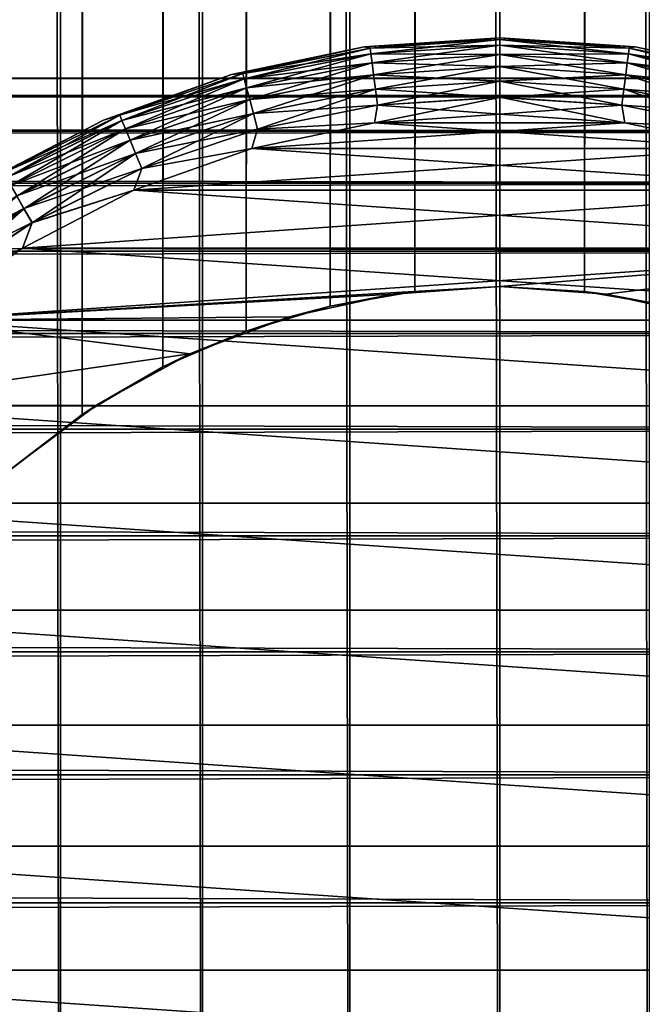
# Model space of a CAD drawing. Extents: x -265 to 265, y 0 to 1307.
# Tile 86 of 256: x 244 to 252, y 20 to 33. Entities that reach past the tile are written whole.
import ezdxf

# ---------------------------------------------------------------- set-up
doc = ezdxf.new("R2010")
doc.units = 0
doc.header["$LTSCALE"] = 81.481481
for name, color, linetype in [('119', 7, 'CONTINUOUS'), ('120', 7, 'CONTINUOUS'), ('127', 7, 'CONTINUOUS'), ('128', 7, 'CONTINUOUS'), ('129', 7, 'CONTINUOUS'), ('130', 7, 'CONTINUOUS'), ('131', 7, 'CONTINUOUS'), ('132', 7, 'CONTINUOUS'), ('135', 7, 'CONTINUOUS'), ('136', 7, 'CONTINUOUS'), ('139', 7, 'CONTINUOUS'), ('140', 7, 'CONTINUOUS'), ('75', 7, 'CONTINUOUS')]:
    doc.layers.add(name, color=color, linetype=linetype)

msp = doc.modelspace()

# ---------------------------------------------------------------- linework, layer by layer
at = {"layer": '119', "color": 7, "linetype": 'CONTINUOUS'}
for points in [[(242.5, 1, 12.99), (244.26, 1, 13.858), (242.5, 1299, 12.99), (242.5, 1, 12.99)], [(242.5, 1299, 12.99), (244.26, 1, 13.858), (244.26, 1299, 13.858), (242.5, 1299, 12.99)], [(244.26, 1, 13.858), (246.118, 1, 14.489), (244.26, 1299, 13.858), (244.26, 1, 13.858)], [(244.26, 1299, 13.858), (246.118, 1, 14.489), (246.118, 1299, 14.489), (244.26, 1299, 13.858)], [(246.118, 1, 14.489), (248.042, 1, 14.872), (246.118, 1299, 14.489), (246.118, 1, 14.489)], [(246.118, 1299, 14.489), (248.042, 1, 14.872), (248.042, 1299, 14.872), (246.118, 1299, 14.489)], [(248.042, 1, 14.872), (250, 1, 15), (248.042, 1299, 14.872), (248.042, 1, 14.872)], [(248.042, 1299, 14.872), (250, 1, 15), (250, 1299, 15), (248.042, 1299, 14.872)], [(250, 1, 15), (251.958, 1, 14.872), (250, 1299, 15), (250, 1, 15)], [(250, 1299, 15), (251.958, 1, 14.872), (251.958, 1299, 14.872), (250, 1299, 15)]]:
    msp.add_3dface(points, dxfattribs=at)
at = {"layer": '120', "color": 7, "linetype": 'CONTINUOUS'}
for points in [[(243.539, 1272.698, -13.537), (244.542, 1271.921, -13.972), (243.539, 27.302, -13.537), (243.539, 1272.698, -13.537)], [(243.539, 27.302, -13.537), (244.542, 1271.921, -13.972), (244.542, 28.079, -13.972), (243.539, 27.302, -13.537)], [(244.542, 1271.921, -13.972), (245.599, 1271.3, -14.34), (244.542, 28.079, -13.972), (244.542, 1271.921, -13.972)], [(244.542, 28.079, -13.972), (245.599, 1271.3, -14.34), (245.599, 28.7, -14.34), (244.542, 28.079, -13.972)], [(245.599, 1271.3, -14.34), (246.686, 1270.831, -14.629), (245.599, 28.7, -14.34), (245.599, 1271.3, -14.34)], [(245.599, 28.7, -14.34), (246.686, 1270.831, -14.629), (246.686, 29.169, -14.629), (245.599, 28.7, -14.34)], [(246.686, 1270.831, -14.629), (247.786, 1270.505, -14.836), (246.686, 29.169, -14.629), (246.686, 1270.831, -14.629)], [(246.686, 29.169, -14.629), (247.786, 1270.505, -14.836), (247.786, 29.495, -14.836), (246.686, 29.169, -14.629)], [(247.786, 1270.505, -14.836), (248.892, 1270.313, -14.959), (247.786, 29.495, -14.836), (247.786, 1270.505, -14.836)], [(251.108, 1270.313, -14.959), (252.214, 1270.505, -14.836), (251.108, 29.687, -14.959), (251.108, 1270.313, -14.959)], [(251.108, 29.687, -14.959), (252.214, 1270.505, -14.836), (252.214, 29.495, -14.836), (251.108, 29.687, -14.959)], [(247.786, 29.495, -14.836), (248.892, 1270.313, -14.959), (248.892, 29.687, -14.959), (247.786, 29.495, -14.836)], [(248.892, 1270.313, -14.959), (250, 1270.25, -15), (248.892, 29.687, -14.959), (248.892, 1270.313, -14.959)], [(250, 1270.25, -15), (251.108, 1270.313, -14.959), (250, 29.75, -15), (250, 1270.25, -15)], [(250, 29.75, -15), (251.108, 1270.313, -14.959), (251.108, 29.687, -14.959), (250, 29.75, -15)], [(248.892, 29.687, -14.959), (250, 1270.25, -15), (250, 29.75, -15), (248.892, 29.687, -14.959)]]:
    msp.add_3dface(points, dxfattribs=at)
at = {"layer": '127', "color": 7, "linetype": 'CONTINUOUS'}
for points in [[(248.892, 29.687, -14.959), (250, 29.75, -15), (248.612, 29.651, -25), (248.892, 29.687, -14.959)], [(248.612, 29.651, -25), (250, 29.75, -15), (250, 29.75, -25), (248.612, 29.651, -25)], [(247.253, 29.355, -25), (247.786, 29.495, -14.836), (248.612, 29.651, -25), (247.253, 29.355, -25)], [(247.786, 29.495, -14.836), (248.892, 29.687, -14.959), (248.612, 29.651, -25), (247.786, 29.495, -14.836)], [(246.686, 29.169, -14.629), (247.786, 29.495, -14.836), (247.253, 29.355, -25), (246.686, 29.169, -14.629)], [(245.95, 28.869, -25), (246.686, 29.169, -14.629), (247.253, 29.355, -25), (245.95, 28.869, -25)], [(245.599, 28.7, -14.34), (246.686, 29.169, -14.629), (245.95, 28.869, -25), (245.599, 28.7, -14.34)], [(244.729, 28.202, -25), (245.599, 28.7, -14.34), (245.95, 28.869, -25), (244.729, 28.202, -25)], [(244.542, 28.079, -13.972), (245.599, 28.7, -14.34), (244.729, 28.202, -25), (244.542, 28.079, -13.972)], [(243.615, 27.369, -25), (244.542, 28.079, -13.972), (244.729, 28.202, -25), (243.615, 27.369, -25)], [(243.539, 27.302, -13.537), (244.542, 28.079, -13.972), (243.615, 27.369, -25), (243.539, 27.302, -13.537)]]:
    msp.add_3dface(points, dxfattribs=at)
at = {"layer": '128', "color": 7, "linetype": 'CONTINUOUS'}
for points in [[(250, 29.75, -15), (251.108, 29.687, -14.959), (250, 29.75, -25), (250, 29.75, -15)], [(250, 29.75, -25), (251.108, 29.687, -14.959), (251.388, 29.651, -25), (250, 29.75, -25)], [(251.108, 29.687, -14.959), (252.214, 29.495, -14.836), (251.388, 29.651, -25), (251.108, 29.687, -14.959)], [(251.388, 29.651, -25), (252.214, 29.495, -14.836), (252.747, 29.355, -25), (251.388, 29.651, -25)]]:
    msp.add_3dface(points, dxfattribs=at)
at = {"layer": '129', "color": 7, "linetype": 'CONTINUOUS'}
for points in [[(250, 32, -25), (248.366, 31.888, -25), (251.634, 31.888, -25), (250, 32, -25)], [(248.366, 31.888, -25), (246.762, 31.555, -25), (251.634, 31.888, -25), (248.366, 31.888, -25)], [(251.634, 31.888, -25), (246.762, 31.555, -25), (253.238, 31.555, -25), (251.634, 31.888, -25)], [(246.762, 31.555, -25), (245.219, 31.007, -25), (253.238, 31.555, -25), (246.762, 31.555, -25)], [(253.238, 31.555, -25), (245.219, 31.007, -25), (254.781, 31.007, -25), (253.238, 31.555, -25)], [(245.219, 31.007, -25), (243.765, 30.253, -25), (254.781, 31.007, -25), (245.219, 31.007, -25)], [(254.781, 31.007, -25), (243.765, 30.253, -25), (256.235, 30.253, -25), (254.781, 31.007, -25)], [(242.427, 29.309, -25), (250, 29.75, -25), (256.235, 30.253, -25), (242.427, 29.309, -25)], [(243.765, 30.253, -25), (242.427, 29.309, -25), (256.235, 30.253, -25), (243.765, 30.253, -25)], [(250, 29.75, -25), (251.388, 29.651, -25), (256.235, 30.253, -25), (250, 29.75, -25)], [(251.388, 29.651, -25), (252.747, 29.355, -25), (256.235, 30.253, -25), (251.388, 29.651, -25)], [(248.612, 29.651, -25), (250, 29.75, -25), (242.427, 29.309, -25), (248.612, 29.651, -25)], [(247.253, 29.355, -25), (248.612, 29.651, -25), (242.427, 29.309, -25), (247.253, 29.355, -25)], [(245.95, 28.869, -25), (247.253, 29.355, -25), (242.427, 29.309, -25), (245.95, 28.869, -25)], [(241.23, 28.191, -25), (245.95, 28.869, -25), (242.427, 29.309, -25), (241.23, 28.191, -25)], [(244.729, 28.202, -25), (245.95, 28.869, -25), (241.23, 28.191, -25), (244.729, 28.202, -25)], [(243.615, 27.369, -25), (244.729, 28.202, -25), (241.23, 28.191, -25), (243.615, 27.369, -25)]]:
    msp.add_3dface(points, dxfattribs=at)
at = {"layer": '130', "color": 7, "linetype": 'CONTINUOUS'}
for points in [[(248.366, 31.888, -75), (250, 32, -75), (251.634, 31.888, -75), (248.366, 31.888, -75)], [(246.762, 31.555, -75), (248.366, 31.888, -75), (253.238, 31.555, -75), (246.762, 31.555, -75)], [(253.238, 31.555, -75), (248.366, 31.888, -75), (251.634, 31.888, -75), (253.238, 31.555, -75)], [(245.219, 31.007, -75), (246.762, 31.555, -75), (254.781, 31.007, -75), (245.219, 31.007, -75)], [(254.781, 31.007, -75), (246.762, 31.555, -75), (253.238, 31.555, -75), (254.781, 31.007, -75)], [(243.765, 30.253, -75), (245.219, 31.007, -75), (256.235, 30.253, -75), (243.765, 30.253, -75)], [(256.235, 30.253, -75), (245.219, 31.007, -75), (254.781, 31.007, -75), (256.235, 30.253, -75)], [(242.427, 29.309, -75), (243.765, 30.253, -75), (257.573, 29.309, -75), (242.427, 29.309, -75)], [(257.573, 29.309, -75), (243.765, 30.253, -75), (256.235, 30.253, -75), (257.573, 29.309, -75)], [(241.23, 28.191, -75), (242.427, 29.309, -75), (258.77, 28.191, -75), (241.23, 28.191, -75)], [(258.77, 28.191, -75), (242.427, 29.309, -75), (257.573, 29.309, -75), (258.77, 28.191, -75)], [(240.196, 26.92, -75), (241.23, 28.191, -75), (259.804, 26.92, -75), (240.196, 26.92, -75)], [(259.804, 26.92, -75), (241.23, 28.191, -75), (258.77, 28.191, -75), (259.804, 26.92, -75)], [(239.345, 25.521, -75), (240.196, 26.92, -75), (260.655, 25.521, -75), (239.345, 25.521, -75)], [(260.655, 25.521, -75), (240.196, 26.92, -75), (259.804, 26.92, -75), (260.655, 25.521, -75)], [(238.693, 24.019, -75), (239.345, 25.521, -75), (261.307, 24.019, -75), (238.693, 24.019, -75)], [(261.307, 24.019, -75), (239.345, 25.521, -75), (260.655, 25.521, -75), (261.307, 24.019, -75)], [(238.251, 22.441, -75), (238.693, 24.019, -75), (261.749, 22.441, -75), (238.251, 22.441, -75)], [(261.749, 22.441, -75), (238.693, 24.019, -75), (261.307, 24.019, -75), (261.749, 22.441, -75)], [(238.028, 20.819, -75), (238.251, 22.441, -75), (261.972, 20.819, -75), (238.028, 20.819, -75)], [(261.972, 20.819, -75), (238.251, 22.441, -75), (261.749, 22.441, -75), (261.972, 20.819, -75)], [(238.028, 19.181, -75), (238.028, 20.819, -75), (261.972, 19.181, -75), (238.028, 19.181, -75)], [(261.972, 19.181, -75), (238.028, 20.819, -75), (261.972, 20.819, -75), (261.972, 19.181, -75)]]:
    msp.add_3dface(points, dxfattribs=at)
at = {"layer": '131', "color": 7, "linetype": 'CONTINUOUS'}
for points in [[(250, 33, -74), (248.23, 32.879, -74), (250, 33, -26), (250, 33, -74)], [(250, 33, -26), (248.23, 32.879, -74), (248.23, 32.879, -26), (250, 33, -26)], [(248.23, 32.879, -74), (246.493, 32.518, -74), (248.23, 32.879, -26), (248.23, 32.879, -74)], [(248.23, 32.879, -26), (246.493, 32.518, -74), (246.493, 32.518, -26), (248.23, 32.879, -26)], [(246.493, 32.518, -74), (244.821, 31.924, -74), (246.493, 32.518, -26), (246.493, 32.518, -74)], [(246.493, 32.518, -26), (244.821, 31.924, -74), (244.821, 31.924, -26), (246.493, 32.518, -26)], [(244.821, 31.924, -74), (243.245, 31.107, -74), (244.821, 31.924, -26), (244.821, 31.924, -74)], [(244.821, 31.924, -26), (243.245, 31.107, -74), (243.245, 31.107, -26), (244.821, 31.924, -26)]]:
    msp.add_3dface(points, dxfattribs=at)
at = {"layer": '132', "color": 7, "linetype": 'CONTINUOUS'}
for points in [[(250, 33, -74), (250, 33, -26), (251.77, 32.879, -26), (250, 33, -74)], [(251.77, 32.879, -74), (250, 33, -74), (251.77, 32.879, -26), (251.77, 32.879, -74)], [(253.507, 32.518, -74), (251.77, 32.879, -74), (253.507, 32.518, -26), (253.507, 32.518, -74)], [(253.507, 32.518, -26), (251.77, 32.879, -74), (251.77, 32.879, -26), (253.507, 32.518, -26)]]:
    msp.add_3dface(points, dxfattribs=at)
at = {"layer": '135', "color": 7, "linetype": 'CONTINUOUS'}
for points in [[(248.23, 32.879, -74), (250, 33, -74), (248.306, 32.864, -74.223), (248.23, 32.879, -74)], [(250, 33, -74), (250, 32.975, -74.223), (248.306, 32.864, -74.223), (250, 33, -74)], [(250, 32.975, -74.223), (248.316, 32.791, -74.434), (248.306, 32.864, -74.223), (250, 32.975, -74.223)], [(250, 32.901, -74.434), (248.316, 32.791, -74.434), (250, 32.975, -74.223), (250, 32.901, -74.434)], [(246.493, 32.518, -74), (248.23, 32.879, -74), (246.642, 32.533, -74.223), (246.493, 32.518, -74)], [(248.23, 32.879, -74), (248.306, 32.864, -74.223), (246.642, 32.533, -74.223), (248.23, 32.879, -74)], [(248.306, 32.864, -74.223), (246.661, 32.461, -74.434), (246.642, 32.533, -74.223), (248.306, 32.864, -74.223)], [(248.316, 32.791, -74.434), (246.661, 32.461, -74.434), (248.306, 32.864, -74.223), (248.316, 32.791, -74.434)], [(250, 32.901, -74.434), (248.332, 32.672, -74.624), (248.316, 32.791, -74.434), (250, 32.901, -74.434)], [(250, 32.782, -74.624), (248.332, 32.672, -74.624), (250, 32.901, -74.434), (250, 32.782, -74.624)], [(248.316, 32.791, -74.434), (246.692, 32.346, -74.624), (246.661, 32.461, -74.434), (248.316, 32.791, -74.434)], [(248.332, 32.672, -74.624), (246.692, 32.346, -74.624), (248.316, 32.791, -74.434), (248.332, 32.672, -74.624)], [(248.332, 32.672, -74.624), (246.733, 32.193, -74.782), (246.692, 32.346, -74.624), (248.332, 32.672, -74.624)], [(248.352, 32.515, -74.782), (246.733, 32.193, -74.782), (248.332, 32.672, -74.624), (248.352, 32.515, -74.782)], [(250, 32.782, -74.624), (248.352, 32.515, -74.782), (248.332, 32.672, -74.624), (250, 32.782, -74.624)], [(250, 32.623, -74.782), (248.352, 32.515, -74.782), (250, 32.782, -74.624), (250, 32.623, -74.782)], [(250, 32.623, -74.782), (248.377, 32.327, -74.901), (248.352, 32.515, -74.782), (250, 32.623, -74.782)], [(250, 32.433, -74.901), (248.377, 32.327, -74.901), (250, 32.623, -74.782), (250, 32.433, -74.901)], [(244.821, 31.924, -74), (246.493, 32.518, -74), (245.035, 31.987, -74.223), (244.821, 31.924, -74)], [(246.493, 32.518, -74), (246.642, 32.533, -74.223), (245.035, 31.987, -74.223), (246.493, 32.518, -74)], [(246.642, 32.533, -74.223), (245.063, 31.919, -74.434), (245.035, 31.987, -74.223), (246.642, 32.533, -74.223)], [(246.661, 32.461, -74.434), (245.063, 31.919, -74.434), (246.642, 32.533, -74.223), (246.661, 32.461, -74.434)], [(246.661, 32.461, -74.434), (245.109, 31.809, -74.624), (245.063, 31.919, -74.434), (246.661, 32.461, -74.434)], [(246.692, 32.346, -74.624), (245.109, 31.809, -74.624), (246.661, 32.461, -74.434), (246.692, 32.346, -74.624)], [(248.352, 32.515, -74.782), (246.782, 32.009, -74.901), (246.733, 32.193, -74.782), (248.352, 32.515, -74.782)], [(248.377, 32.327, -74.901), (246.782, 32.009, -74.901), (248.352, 32.515, -74.782), (248.377, 32.327, -74.901)], [(250, 32.433, -74.901), (248.405, 32.117, -74.975), (248.377, 32.327, -74.901), (250, 32.433, -74.901)], [(250, 32.221, -74.975), (248.405, 32.117, -74.975), (250, 32.433, -74.901), (250, 32.221, -74.975)], [(246.692, 32.346, -74.624), (245.169, 31.662, -74.782), (245.109, 31.809, -74.624), (246.692, 32.346, -74.624)], [(246.733, 32.193, -74.782), (245.169, 31.662, -74.782), (246.692, 32.346, -74.624), (246.733, 32.193, -74.782)], [(248.377, 32.327, -74.901), (246.837, 31.805, -74.975), (246.782, 32.009, -74.901), (248.377, 32.327, -74.901)], [(248.405, 32.117, -74.975), (246.837, 31.805, -74.975), (248.377, 32.327, -74.901), (248.405, 32.117, -74.975)], [(246.733, 32.193, -74.782), (245.242, 31.487, -74.901), (245.169, 31.662, -74.782), (246.733, 32.193, -74.782)], [(246.782, 32.009, -74.901), (245.242, 31.487, -74.901), (246.733, 32.193, -74.782), (246.782, 32.009, -74.901)], [(250, 32, -75), (248.366, 31.888, -75), (250, 32.221, -74.975), (250, 32, -75)], [(250, 32.221, -74.975), (248.366, 31.888, -75), (248.405, 32.117, -74.975), (250, 32.221, -74.975)], [(248.405, 32.117, -74.975), (248.366, 31.888, -75), (246.837, 31.805, -74.975), (248.405, 32.117, -74.975)], [(243.245, 31.107, -74), (244.821, 31.924, -74), (243.513, 31.237, -74.223), (243.245, 31.107, -74)], [(244.821, 31.924, -74), (245.035, 31.987, -74.223), (243.513, 31.237, -74.223), (244.821, 31.924, -74)], [(245.035, 31.987, -74.223), (243.55, 31.172, -74.434), (243.513, 31.237, -74.223), (245.035, 31.987, -74.223)], [(245.063, 31.919, -74.434), (243.55, 31.172, -74.434), (245.035, 31.987, -74.223), (245.063, 31.919, -74.434)], [(245.063, 31.919, -74.434), (243.609, 31.069, -74.624), (243.55, 31.172, -74.434), (245.063, 31.919, -74.434)], [(245.109, 31.809, -74.624), (243.609, 31.069, -74.624), (245.063, 31.919, -74.434), (245.109, 31.809, -74.624)], [(246.782, 32.009, -74.901), (245.323, 31.291, -74.975), (245.242, 31.487, -74.901), (246.782, 32.009, -74.901)], [(246.837, 31.805, -74.975), (245.323, 31.291, -74.975), (246.782, 32.009, -74.901), (246.837, 31.805, -74.975)], [(245.109, 31.809, -74.624), (243.689, 30.932, -74.782), (243.609, 31.069, -74.624), (245.109, 31.809, -74.624)], [(245.169, 31.662, -74.782), (243.689, 30.932, -74.782), (245.109, 31.809, -74.624), (245.169, 31.662, -74.782)], [(246.837, 31.805, -74.975), (246.762, 31.555, -75), (245.323, 31.291, -74.975), (246.837, 31.805, -74.975)], [(248.366, 31.888, -75), (246.762, 31.555, -75), (246.837, 31.805, -74.975), (248.366, 31.888, -75)], [(245.169, 31.662, -74.782), (243.783, 30.767, -74.901), (243.689, 30.932, -74.782), (245.169, 31.662, -74.782)], [(245.242, 31.487, -74.901), (243.783, 30.767, -74.901), (245.169, 31.662, -74.782), (245.242, 31.487, -74.901)], [(246.762, 31.555, -75), (245.219, 31.007, -75), (245.323, 31.291, -74.975), (246.762, 31.555, -75)], [(245.242, 31.487, -74.901), (243.889, 30.584, -74.975), (243.783, 30.767, -74.901), (245.242, 31.487, -74.901)], [(245.323, 31.291, -74.975), (243.889, 30.584, -74.975), (245.242, 31.487, -74.901), (245.323, 31.291, -74.975)], [(245.323, 31.291, -74.975), (245.219, 31.007, -75), (243.889, 30.584, -74.975), (245.323, 31.291, -74.975)], [(245.219, 31.007, -75), (243.765, 30.253, -75), (243.889, 30.584, -74.975), (245.219, 31.007, -75)], [(243.783, 30.767, -74.901), (242.431, 29.864, -74.901), (243.689, 30.932, -74.782), (243.783, 30.767, -74.901)], [(243.783, 30.767, -74.901), (242.56, 29.696, -74.975), (242.431, 29.864, -74.901), (243.783, 30.767, -74.901)], [(243.889, 30.584, -74.975), (242.56, 29.696, -74.975), (243.783, 30.767, -74.901), (243.889, 30.584, -74.975)], [(243.889, 30.584, -74.975), (243.765, 30.253, -75), (242.56, 29.696, -74.975), (243.889, 30.584, -74.975)], [(243.765, 30.253, -75), (242.427, 29.309, -75), (242.56, 29.696, -74.975), (243.765, 30.253, -75)]]:
    msp.add_3dface(points, dxfattribs=at)
at = {"layer": '136', "color": 7, "linetype": 'CONTINUOUS'}
for points in [[(250, 33, -74), (251.77, 32.879, -74), (250, 32.975, -74.223), (250, 33, -74)], [(250, 32.975, -74.223), (251.77, 32.879, -74), (251.694, 32.864, -74.223), (250, 32.975, -74.223)], [(250, 32.901, -74.434), (250, 32.975, -74.223), (251.694, 32.864, -74.223), (250, 32.901, -74.434)], [(250, 32.782, -74.624), (250, 32.901, -74.434), (251.684, 32.791, -74.434), (250, 32.782, -74.624)], [(251.684, 32.791, -74.434), (250, 32.901, -74.434), (251.694, 32.864, -74.223), (251.684, 32.791, -74.434)], [(253.358, 32.533, -74.223), (251.684, 32.791, -74.434), (251.694, 32.864, -74.223), (253.358, 32.533, -74.223)], [(251.77, 32.879, -74), (253.358, 32.533, -74.223), (251.694, 32.864, -74.223), (251.77, 32.879, -74)], [(251.77, 32.879, -74), (253.507, 32.518, -74), (253.358, 32.533, -74.223), (251.77, 32.879, -74)], [(251.668, 32.672, -74.624), (250, 32.782, -74.624), (251.684, 32.791, -74.434), (251.668, 32.672, -74.624)], [(250, 32.623, -74.782), (250, 32.782, -74.624), (251.668, 32.672, -74.624), (250, 32.623, -74.782)], [(251.648, 32.515, -74.782), (250, 32.623, -74.782), (251.668, 32.672, -74.624), (251.648, 32.515, -74.782)], [(253.308, 32.346, -74.624), (251.648, 32.515, -74.782), (251.668, 32.672, -74.624), (253.308, 32.346, -74.624)], [(253.339, 32.461, -74.434), (251.668, 32.672, -74.624), (251.684, 32.791, -74.434), (253.339, 32.461, -74.434)], [(253.308, 32.346, -74.624), (251.668, 32.672, -74.624), (253.339, 32.461, -74.434), (253.308, 32.346, -74.624)], [(253.339, 32.461, -74.434), (251.684, 32.791, -74.434), (253.358, 32.533, -74.223), (253.339, 32.461, -74.434)], [(250, 32.433, -74.901), (250, 32.623, -74.782), (251.648, 32.515, -74.782), (250, 32.433, -74.901)], [(251.623, 32.327, -74.901), (250, 32.433, -74.901), (251.648, 32.515, -74.782), (251.623, 32.327, -74.901)], [(250, 32.221, -74.975), (250, 32.433, -74.901), (251.623, 32.327, -74.901), (250, 32.221, -74.975)], [(253.267, 32.193, -74.782), (251.623, 32.327, -74.901), (251.648, 32.515, -74.782), (253.267, 32.193, -74.782)], [(253.267, 32.193, -74.782), (251.648, 32.515, -74.782), (253.308, 32.346, -74.624), (253.267, 32.193, -74.782)], [(251.595, 32.117, -74.975), (250, 32.221, -74.975), (251.623, 32.327, -74.901), (251.595, 32.117, -74.975)], [(253.218, 32.009, -74.901), (251.595, 32.117, -74.975), (251.623, 32.327, -74.901), (253.218, 32.009, -74.901)], [(253.218, 32.009, -74.901), (251.623, 32.327, -74.901), (253.267, 32.193, -74.782), (253.218, 32.009, -74.901)], [(250, 32, -75), (250, 32.221, -74.975), (251.595, 32.117, -74.975), (250, 32, -75)], [(251.634, 31.888, -75), (250, 32, -75), (251.595, 32.117, -74.975), (251.634, 31.888, -75)], [(253.163, 31.805, -74.975), (251.634, 31.888, -75), (251.595, 32.117, -74.975), (253.163, 31.805, -74.975)], [(253.163, 31.805, -74.975), (251.595, 32.117, -74.975), (253.218, 32.009, -74.901), (253.163, 31.805, -74.975)], [(253.238, 31.555, -75), (251.634, 31.888, -75), (253.163, 31.805, -74.975), (253.238, 31.555, -75)]]:
    msp.add_3dface(points, dxfattribs=at)
at = {"layer": '139', "color": 7, "linetype": 'CONTINUOUS'}
for points in [[(250, 33, -26), (248.23, 32.879, -26), (250, 32.975, -25.779), (250, 33, -26)], [(248.23, 32.879, -26), (248.306, 32.864, -25.779), (250, 32.975, -25.779), (248.23, 32.879, -26)], [(248.306, 32.864, -25.779), (250, 32.901, -25.567), (250, 32.975, -25.779), (248.306, 32.864, -25.779)], [(248.23, 32.879, -26), (246.493, 32.518, -26), (246.642, 32.533, -25.779), (248.23, 32.879, -26)], [(248.23, 32.879, -26), (246.642, 32.533, -25.779), (248.306, 32.864, -25.779), (248.23, 32.879, -26)], [(246.642, 32.533, -25.779), (248.316, 32.791, -25.567), (248.306, 32.864, -25.779), (246.642, 32.533, -25.779)], [(248.316, 32.791, -25.567), (250, 32.901, -25.567), (248.306, 32.864, -25.779), (248.316, 32.791, -25.567)], [(248.316, 32.791, -25.567), (250, 32.782, -25.377), (250, 32.901, -25.567), (248.316, 32.791, -25.567)], [(246.661, 32.462, -25.567), (248.316, 32.791, -25.567), (246.642, 32.533, -25.779), (246.661, 32.462, -25.567)], [(246.661, 32.462, -25.567), (248.332, 32.673, -25.377), (248.316, 32.791, -25.567), (246.661, 32.462, -25.567)], [(246.692, 32.347, -25.377), (248.332, 32.673, -25.377), (246.661, 32.462, -25.567), (246.692, 32.347, -25.377)], [(246.692, 32.347, -25.377), (248.352, 32.516, -25.218), (248.332, 32.673, -25.377), (246.692, 32.347, -25.377)], [(248.332, 32.673, -25.377), (250, 32.782, -25.377), (248.316, 32.791, -25.567), (248.332, 32.673, -25.377)], [(248.332, 32.673, -25.377), (250, 32.624, -25.218), (250, 32.782, -25.377), (248.332, 32.673, -25.377)], [(248.352, 32.516, -25.218), (250, 32.624, -25.218), (248.332, 32.673, -25.377), (248.352, 32.516, -25.218)], [(248.352, 32.516, -25.218), (250, 32.434, -25.099), (250, 32.624, -25.218), (248.352, 32.516, -25.218)], [(246.493, 32.518, -26), (244.821, 31.924, -26), (245.035, 31.988, -25.779), (246.493, 32.518, -26)], [(246.493, 32.518, -26), (245.035, 31.988, -25.779), (246.642, 32.533, -25.779), (246.493, 32.518, -26)], [(245.035, 31.988, -25.779), (246.661, 32.462, -25.567), (246.642, 32.533, -25.779), (245.035, 31.988, -25.779)], [(245.063, 31.919, -25.567), (246.661, 32.462, -25.567), (245.035, 31.988, -25.779), (245.063, 31.919, -25.567)], [(245.063, 31.919, -25.567), (246.692, 32.347, -25.377), (246.661, 32.462, -25.567), (245.063, 31.919, -25.567)], [(246.733, 32.194, -25.218), (248.352, 32.516, -25.218), (246.692, 32.347, -25.377), (246.733, 32.194, -25.218)], [(246.733, 32.194, -25.218), (248.377, 32.328, -25.099), (248.352, 32.516, -25.218), (246.733, 32.194, -25.218)], [(248.377, 32.328, -25.099), (250, 32.434, -25.099), (248.352, 32.516, -25.218), (248.377, 32.328, -25.099)], [(248.377, 32.328, -25.099), (250, 32.223, -25.025), (250, 32.434, -25.099), (248.377, 32.328, -25.099)], [(245.108, 31.809, -25.377), (246.692, 32.347, -25.377), (245.063, 31.919, -25.567), (245.108, 31.809, -25.377)], [(245.108, 31.809, -25.377), (246.733, 32.194, -25.218), (246.692, 32.347, -25.377), (245.108, 31.809, -25.377)], [(246.782, 32.01, -25.099), (248.377, 32.328, -25.099), (246.733, 32.194, -25.218), (246.782, 32.01, -25.099)], [(246.782, 32.01, -25.099), (248.405, 32.118, -25.025), (248.377, 32.328, -25.099), (246.782, 32.01, -25.099)], [(248.405, 32.118, -25.025), (250, 32.223, -25.025), (248.377, 32.328, -25.099), (248.405, 32.118, -25.025)], [(245.169, 31.663, -25.218), (246.733, 32.194, -25.218), (245.108, 31.809, -25.377), (245.169, 31.663, -25.218)], [(245.169, 31.663, -25.218), (246.782, 32.01, -25.099), (246.733, 32.194, -25.218), (245.169, 31.663, -25.218)], [(248.405, 32.118, -25.025), (250, 32, -25), (250, 32.223, -25.025), (248.405, 32.118, -25.025)], [(246.837, 31.806, -25.025), (248.405, 32.118, -25.025), (246.782, 32.01, -25.099), (246.837, 31.806, -25.025)], [(246.837, 31.806, -25.025), (248.366, 31.888, -25), (248.405, 32.118, -25.025), (246.837, 31.806, -25.025)], [(248.366, 31.888, -25), (250, 32, -25), (248.405, 32.118, -25.025), (248.366, 31.888, -25)], [(244.821, 31.924, -26), (243.245, 31.107, -26), (243.512, 31.237, -25.779), (244.821, 31.924, -26)], [(244.821, 31.924, -26), (243.512, 31.237, -25.779), (245.035, 31.988, -25.779), (244.821, 31.924, -26)], [(243.512, 31.237, -25.779), (245.063, 31.919, -25.567), (245.035, 31.988, -25.779), (243.512, 31.237, -25.779)], [(243.549, 31.173, -25.567), (245.063, 31.919, -25.567), (243.512, 31.237, -25.779), (243.549, 31.173, -25.567)], [(243.549, 31.173, -25.567), (245.108, 31.809, -25.377), (245.063, 31.919, -25.567), (243.549, 31.173, -25.567)], [(245.242, 31.488, -25.099), (246.782, 32.01, -25.099), (245.169, 31.663, -25.218), (245.242, 31.488, -25.099)], [(245.242, 31.488, -25.099), (246.837, 31.806, -25.025), (246.782, 32.01, -25.099), (245.242, 31.488, -25.099)], [(243.609, 31.07, -25.377), (245.108, 31.809, -25.377), (243.549, 31.173, -25.567), (243.609, 31.07, -25.377)], [(243.609, 31.07, -25.377), (245.169, 31.663, -25.218), (245.108, 31.809, -25.377), (243.609, 31.07, -25.377)], [(245.323, 31.292, -25.025), (246.837, 31.806, -25.025), (245.242, 31.488, -25.099), (245.323, 31.292, -25.025)], [(245.323, 31.292, -25.025), (246.762, 31.555, -25), (246.837, 31.806, -25.025), (245.323, 31.292, -25.025)], [(246.762, 31.555, -25), (248.366, 31.888, -25), (246.837, 31.806, -25.025), (246.762, 31.555, -25)], [(243.688, 30.933, -25.218), (245.169, 31.663, -25.218), (243.609, 31.07, -25.377), (243.688, 30.933, -25.218)], [(243.688, 30.933, -25.218), (245.242, 31.488, -25.099), (245.169, 31.663, -25.218), (243.688, 30.933, -25.218)], [(245.219, 31.007, -25), (246.762, 31.555, -25), (245.323, 31.292, -25.025), (245.219, 31.007, -25)], [(243.783, 30.768, -25.099), (245.242, 31.488, -25.099), (243.688, 30.933, -25.218), (243.783, 30.768, -25.099)], [(243.783, 30.768, -25.099), (245.323, 31.292, -25.025), (245.242, 31.488, -25.099), (243.783, 30.768, -25.099)], [(243.889, 30.585, -25.025), (245.323, 31.292, -25.025), (243.783, 30.768, -25.099), (243.889, 30.585, -25.025)], [(243.889, 30.585, -25.025), (245.219, 31.007, -25), (245.323, 31.292, -25.025), (243.889, 30.585, -25.025)], [(243.765, 30.253, -25), (245.219, 31.007, -25), (243.889, 30.585, -25.025), (243.765, 30.253, -25)], [(242.315, 30.015, -25.218), (243.783, 30.768, -25.099), (243.688, 30.933, -25.218), (242.315, 30.015, -25.218)], [(242.431, 29.865, -25.099), (243.783, 30.768, -25.099), (242.315, 30.015, -25.218), (242.431, 29.865, -25.099)], [(242.431, 29.865, -25.099), (243.889, 30.585, -25.025), (243.783, 30.768, -25.099), (242.431, 29.865, -25.099)], [(242.559, 29.697, -25.025), (243.889, 30.585, -25.025), (242.431, 29.865, -25.099), (242.559, 29.697, -25.025)], [(242.559, 29.697, -25.025), (243.765, 30.253, -25), (243.889, 30.585, -25.025), (242.559, 29.697, -25.025)], [(242.427, 29.309, -25), (243.765, 30.253, -25), (242.559, 29.697, -25.025), (242.427, 29.309, -25)]]:
    msp.add_3dface(points, dxfattribs=at)
at = {"layer": '140', "color": 7, "linetype": 'CONTINUOUS'}
for points in [[(251.77, 32.879, -26), (250, 33, -26), (251.694, 32.864, -25.779), (251.77, 32.879, -26)], [(250, 33, -26), (250, 32.975, -25.779), (251.694, 32.864, -25.779), (250, 33, -26)], [(250, 32.975, -25.779), (250, 32.901, -25.567), (251.684, 32.791, -25.567), (250, 32.975, -25.779)], [(250, 32.975, -25.779), (251.684, 32.791, -25.567), (251.694, 32.864, -25.779), (250, 32.975, -25.779)], [(250, 32.901, -25.567), (250, 32.782, -25.377), (251.668, 32.673, -25.377), (250, 32.901, -25.567)], [(250, 32.901, -25.567), (251.668, 32.673, -25.377), (251.684, 32.791, -25.567), (250, 32.901, -25.567)], [(251.684, 32.791, -25.567), (253.339, 32.462, -25.567), (251.694, 32.864, -25.779), (251.684, 32.791, -25.567)], [(251.77, 32.879, -26), (251.694, 32.864, -25.779), (253.358, 32.533, -25.779), (251.77, 32.879, -26)], [(251.694, 32.864, -25.779), (253.339, 32.462, -25.567), (253.358, 32.533, -25.779), (251.694, 32.864, -25.779)], [(253.507, 32.518, -26), (251.77, 32.879, -26), (253.358, 32.533, -25.779), (253.507, 32.518, -26)], [(250, 32.782, -25.377), (250, 32.624, -25.218), (251.648, 32.516, -25.218), (250, 32.782, -25.377)], [(250, 32.782, -25.377), (251.648, 32.516, -25.218), (251.668, 32.673, -25.377), (250, 32.782, -25.377)], [(251.648, 32.516, -25.218), (253.267, 32.194, -25.218), (251.668, 32.673, -25.377), (251.648, 32.516, -25.218)], [(251.668, 32.673, -25.377), (253.308, 32.347, -25.377), (251.684, 32.791, -25.567), (251.668, 32.673, -25.377)], [(251.668, 32.673, -25.377), (253.267, 32.194, -25.218), (253.308, 32.347, -25.377), (251.668, 32.673, -25.377)], [(251.684, 32.791, -25.567), (253.308, 32.347, -25.377), (253.339, 32.462, -25.567), (251.684, 32.791, -25.567)], [(250, 32.624, -25.218), (250, 32.434, -25.099), (251.623, 32.328, -25.099), (250, 32.624, -25.218)], [(250, 32.624, -25.218), (251.623, 32.328, -25.099), (251.648, 32.516, -25.218), (250, 32.624, -25.218)], [(250, 32.434, -25.099), (250, 32.223, -25.025), (251.595, 32.118, -25.025), (250, 32.434, -25.099)], [(250, 32.434, -25.099), (251.595, 32.118, -25.025), (251.623, 32.328, -25.099), (250, 32.434, -25.099)], [(251.623, 32.328, -25.099), (253.218, 32.01, -25.099), (251.648, 32.516, -25.218), (251.623, 32.328, -25.099)], [(251.648, 32.516, -25.218), (253.218, 32.01, -25.099), (253.267, 32.194, -25.218), (251.648, 32.516, -25.218)], [(251.595, 32.118, -25.025), (253.163, 31.806, -25.025), (251.623, 32.328, -25.099), (251.595, 32.118, -25.025)], [(251.623, 32.328, -25.099), (253.163, 31.806, -25.025), (253.218, 32.01, -25.099), (251.623, 32.328, -25.099)], [(250, 32, -25), (251.634, 31.888, -25), (250, 32.223, -25.025), (250, 32, -25)], [(250, 32.223, -25.025), (251.634, 31.888, -25), (251.595, 32.118, -25.025), (250, 32.223, -25.025)], [(251.595, 32.118, -25.025), (251.634, 31.888, -25), (253.163, 31.806, -25.025), (251.595, 32.118, -25.025)], [(251.634, 31.888, -25), (253.238, 31.555, -25), (253.163, 31.806, -25.025), (251.634, 31.888, -25)]]:
    msp.add_3dface(points, dxfattribs=at)
at = {"layer": '75', "color": 7, "linetype": 'CONTINUOUS'}
for points in [[(-263, 32.471, 28.353), (-263, 32.239, 30.043), (263, 32.471, 28.353), (-263, 32.471, 28.353)], [(263, 32.471, 28.353), (-263, 32.239, 30.043), (263, 32.239, 30.043), (263, 32.471, 28.353)], [(-263, 32.471, 26.647), (-263, 32.471, 28.353), (263, 32.471, 26.647), (-263, 32.471, 26.647)], [(263, 32.471, 26.647), (-263, 32.471, 28.353), (263, 32.471, 28.353), (263, 32.471, 26.647)], [(-263, 32.239, 24.957), (-263, 32.471, 26.647), (263, 32.239, 24.957), (-263, 32.239, 24.957)], [(263, 32.239, 24.957), (-263, 32.471, 26.647), (263, 32.471, 26.647), (263, 32.239, 24.957)], [(-263, 32.239, 30.043), (-263, 31.778, 31.686), (263, 32.239, 30.043), (-263, 32.239, 30.043)], [(263, 32.239, 30.043), (-263, 31.778, 31.686), (263, 31.778, 31.686), (263, 32.239, 30.043)], [(-263, 31.778, 23.314), (-263, 32.239, 24.957), (263, 31.778, 23.314), (-263, 31.778, 23.314)], [(263, 31.778, 23.314), (-263, 32.239, 24.957), (263, 32.239, 24.957), (263, 31.778, 23.314)], [(-263, 31.778, 31.686), (-263, 31.099, 33.251), (263, 31.778, 31.686), (-263, 31.778, 31.686)], [(263, 31.778, 31.686), (-263, 31.099, 33.251), (263, 31.099, 33.251), (263, 31.778, 31.686)], [(-263, 31.099, 21.749), (-263, 31.778, 23.314), (263, 31.099, 21.749), (-263, 31.099, 21.749)], [(263, 31.099, 21.749), (-263, 31.778, 23.314), (263, 31.778, 23.314), (263, 31.099, 21.749)], [(-263, 31.099, 33.251), (-263, 30.212, 34.709), (263, 31.099, 33.251), (-263, 31.099, 33.251)], [(263, 31.099, 33.251), (-263, 30.212, 34.709), (263, 30.212, 34.709), (263, 31.099, 33.251)], [(-263, 30.212, 20.291), (-263, 31.099, 21.749), (263, 30.212, 20.291), (-263, 30.212, 20.291)], [(263, 30.212, 20.291), (-263, 31.099, 21.749), (263, 31.099, 21.749), (263, 30.212, 20.291)], [(-263, 30.212, 34.709), (-263, 29.135, 36.032), (263, 30.212, 34.709), (-263, 30.212, 34.709)], [(263, 30.212, 34.709), (-263, 29.135, 36.032), (263, 29.135, 36.032), (263, 30.212, 34.709)], [(-263, 29.135, 18.968), (-263, 30.212, 20.291), (263, 29.135, 18.968), (-263, 29.135, 18.968)], [(263, 29.135, 18.968), (-263, 30.212, 20.291), (263, 30.212, 20.291), (263, 29.135, 18.968)], [(-263, 29.135, 36.032), (-263, 27.889, 37.196), (263, 29.135, 36.032), (-263, 29.135, 36.032)], [(263, 29.135, 36.032), (-263, 27.889, 37.196), (263, 27.889, 37.196), (263, 29.135, 36.032)], [(-263, 27.889, 17.804), (-263, 29.135, 18.968), (263, 27.889, 17.804), (-263, 27.889, 17.804)], [(263, 27.889, 17.804), (-263, 29.135, 18.968), (263, 29.135, 18.968), (263, 27.889, 17.804)], [(-263, 27.889, 37.196), (-263, 26.495, 38.18), (263, 27.889, 37.196), (-263, 27.889, 37.196)], [(263, 27.889, 37.196), (-263, 26.495, 38.18), (263, 26.495, 38.18), (263, 27.889, 37.196)], [(-263, 26.495, 16.82), (-263, 27.889, 17.804), (263, 26.495, 16.82), (-263, 26.495, 16.82)], [(263, 26.495, 16.82), (-263, 27.889, 17.804), (263, 27.889, 17.804), (263, 26.495, 16.82)], [(-263, 26.495, 38.18), (-263, 24.98, 38.965), (263, 26.495, 38.18), (-263, 26.495, 38.18)], [(263, 26.495, 38.18), (-263, 24.98, 38.965), (263, 24.98, 38.965), (263, 26.495, 38.18)], [(-263, 24.98, 16.035), (-263, 26.495, 16.82), (263, 24.98, 16.035), (-263, 24.98, 16.035)], [(263, 24.98, 16.035), (-263, 26.495, 16.82), (263, 26.495, 16.82), (263, 24.98, 16.035)], [(-263, 24.98, 38.965), (-263, 23.372, 39.536), (263, 24.98, 38.965), (-263, 24.98, 38.965)], [(263, 24.98, 38.965), (-263, 23.372, 39.536), (263, 23.372, 39.536), (263, 24.98, 38.965)], [(-263, 23.372, 15.464), (-263, 24.98, 16.035), (263, 23.372, 15.464), (-263, 23.372, 15.464)], [(263, 23.372, 15.464), (-263, 24.98, 16.035), (263, 24.98, 16.035), (263, 23.372, 15.464)], [(-263, 23.372, 39.536), (-263, 21.702, 39.884), (263, 23.372, 39.536), (-263, 23.372, 39.536)], [(263, 23.372, 39.536), (-263, 21.702, 39.884), (263, 21.702, 39.884), (263, 23.372, 39.536)], [(-263, 21.702, 15.116), (-263, 23.372, 15.464), (263, 21.702, 15.116), (-263, 21.702, 15.116)], [(263, 21.702, 15.116), (-263, 23.372, 15.464), (263, 23.372, 15.464), (263, 21.702, 15.116)], [(-263, 21.702, 39.884), (-263, 20, 40), (263, 21.702, 39.884), (-263, 21.702, 39.884)], [(263, 21.702, 39.884), (-263, 20, 40), (263, 20, 40), (263, 21.702, 39.884)], [(-263, 20, 15), (-263, 21.702, 15.116), (263, 20, 15), (-263, 20, 15)], [(263, 20, 15), (-263, 21.702, 15.116), (263, 21.702, 15.116), (263, 20, 15)]]:
    msp.add_3dface(points, dxfattribs=at)

doc.saveas('drawing.dxf')
